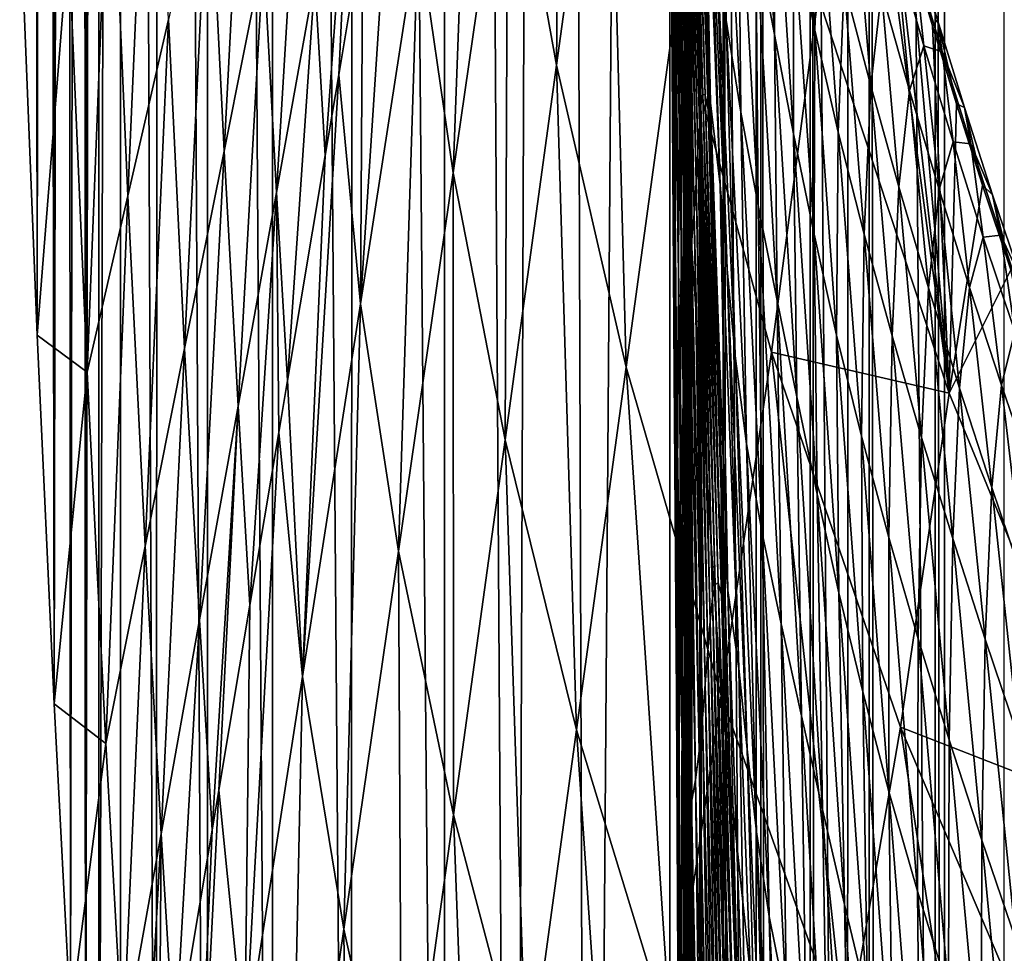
# Model space of a CAD drawing. Header units: metres. Extents: x -23 to 23, y -199 to 23.
# Tile 45 of 112: x -23.36 to -20.21, y -11.04 to -8.06. Entities that reach past the tile are written whole.
import ezdxf

# ---------------------------------------------------------------- set-up
doc = ezdxf.new("R2010")
doc.units = ezdxf.units.M
doc.layers.add('solid_509541_180_SW0001', color=7, linetype='CONTINUOUS')

msp = doc.modelspace()

# ---------------------------------------------------------------- linework, layer by layer
at = {"layer": 'solid_509541_180_SW0001'}
for points in [[(-20.069708, 19.730179), (-20.078621, -19.720907), (-20.394615, 19.375515)], [(-20.394615, 19.375515), (-20.403206, -19.365856), (-20.704075, 19.006542)], [(-20.394615, 19.375515), (-20.078621, -19.720907), (-20.403206, -19.365856)], [(-20.704075, 19.006542), (-20.712023, -18.996798), (-20.996466, 18.625443)], [(-20.704075, 19.006542), (-20.403206, -19.365856), (-20.712023, -18.996798)], [(-20.996466, 18.625443), (-21.00429, -18.614689), (-21.271791, 18.232214)], [(-20.996466, 18.625443), (-20.712023, -18.996798), (-21.00429, -18.614689)], [(-21.271791, 18.232214), (-21.53804, -17.812857), (-21.651287, 17.621748)], [(-21.271791, 18.232214), (-21.279938, -18.219637), (-21.53804, -17.812857)], [(-21.271791, 18.232214), (-21.00429, -18.614689), (-21.279938, -18.219637)], [(-21.651287, 17.621748), (-21.778461, -17.394625), (-21.990782, 16.985275)], [(-21.651287, 17.621748), (-21.53804, -17.812857), (-21.778461, -17.394625)], [(-21.990782, 16.985275), (-22.00001, -16.966969), (-22.289072, 16.325026)], [(-21.990782, 16.985275), (-21.778461, -17.394625), (-22.00001, -16.966969)], [(-22.289072, 16.325026), (-22.296637, -16.30862), (-22.543423, 15.647359)], [(-22.289072, 16.325026), (-22.00001, -16.966969), (-22.296637, -16.30862)], [(-22.543423, 15.647359), (-22.549278, -15.632474), (-22.752304, 14.959496)], [(-22.543423, 15.647359), (-22.296637, -16.30862), (-22.549278, -15.632474)], [(-22.752304, 14.959496), (-22.756874, -14.94126), (-22.91559, 14.25882)], [(-22.752304, 14.959496), (-22.549278, -15.632474), (-22.756874, -14.94126)], [(-22.91559, 14.25882), (-22.918619, -14.23809), (-23.032576, 13.54204)], [(-22.91559, 14.25882), (-22.756874, -14.94126), (-22.918619, -14.23809)], [(-23.032576, 13.54204), (-23.033936, -13.52564), (-23.102457, -12.805938)], [(-23.032576, 13.54204), (-23.102457, -12.805938), (-23.102457, 12.80594)], [(-23.032576, 13.54204), (-22.918619, -14.23809), (-23.033936, -13.52564)], [(-23.145586, -12.091227), (-23.102457, 12.80594), (-23.102457, -12.805938)], [(-23.129168, 12.365482), (-23.102457, 12.80594), (-23.145586, -12.091227)], [(-23.129168, 12.365482), (-23.145586, -12.091227), (-23.15481, 11.925622)], [(-23.15481, 11.925622), (-23.193306, -11.245243), (-23.207848, 10.964628)], [(-23.15481, 11.925622), (-23.145586, -12.091227), (-23.193306, -11.245243)], [(-23.207848, 10.964628), (-23.193306, -11.245243), (-23.245043, -10.245873)], [(-23.207848, 10.964628), (-23.245043, -10.245873), (-23.240559, 10.331654)], [(-23.240559, 10.331654), (-23.245043, -10.245873), (-23.277456, 9.570767)], [(-23.277456, 9.570767), (-23.29974, -9.067382), (-23.318369, 8.651896)], [(-23.277456, 9.570767), (-23.245043, -10.245873), (-23.29974, -9.067382)], [(-23.318369, 8.651896), (-23.29974, -9.067382), (-23.355652, -7.681118)], [(-21.182512, -189, 242.230423), (-21.182512, 0.000142, 242.230423), (-21.209377, -0.00011, 242.00946)], [(-21.107437, -189, 242.439972), (-21.107437, 0.000167, 242.439957), (-21.182512, 0.000142, 242.230423)], [(-21.110292, -189, 242.434082), (-21.107437, -189, 242.439972), (-21.182512, 0.000142, 242.230423)], [(-21.182512, -189, 242.230423), (-21.110292, -189, 242.434082), (-21.182512, 0.000142, 242.230423)], [(-20.987869, -189, 242.627716), (-20.987869, 0.000123, 242.627701), (-21.107437, 0.000167, 242.439957)], [(-21.107437, -189, 242.439972), (-20.987869, -189, 242.627716), (-21.107437, 0.000167, 242.439957)], [(-20.829735, -189, 242.784348), (-20.829735, 0.00002, 242.784348), (-20.987869, 0.000123, 242.627701)], [(-20.987869, -189, 242.627716), (-20.829735, -189, 242.784348), (-20.987869, 0.000123, 242.627701)], [(-20.640867, -189, 242.902145), (-20.640867, -0.000121, 242.902145), (-20.829735, 0.00002, 242.784348)], [(-20.829735, -189, 242.784348), (-20.640867, -189, 242.902145), (-20.829735, 0.00002, 242.784348)], [(-21.278761, -7.263092, 234.678467), (-21.271086, -8.206272, 235.489365), (-21.209377, -0.00011, 242.00946)], [(-21.271086, -8.206272, 235.489365), (-21.263918, -9.194027, 236.246689), (-21.209377, -0.00011, 242.00946)], [(-21.263918, -9.194027, 236.246689), (-21.257277, -10.223907, 236.948349), (-21.209377, -0.00011, 242.00946)], [(-21.257277, -10.223907, 236.948349), (-21.251181, -11.293617, 237.592575), (-21.209377, -0.00011, 242.00946)], [(-21.251181, -11.293617, 237.592575), (-21.245642, -12.400887, 238.177643), (-21.209377, -0.00011, 242.00946)], [(-21.245642, -12.400887, 238.177643), (-21.240683, -13.542816, 238.701614), (-21.209377, -0.00011, 242.00946)], [(-21.240683, -13.542816, 238.701614), (-21.239855, -13.751604, 238.78923), (-21.209377, -0.00011, 242.00946)], [(-21.239855, -13.751604, 238.78923), (-21.236322, -14.7157, 239.162445), (-21.209377, -0.00011, 242.00946)], [(-21.236322, -14.7157, 239.162445), (-21.232578, -15.9149, 239.557968), (-21.209377, -0.00011, 242.00946)], [(-21.232578, -15.9149, 239.557968), (-21.229475, -17.133894, 239.885849), (-21.209377, -0.00011, 242.00946)], [(-21.229475, -17.133894, 239.885849), (-21.227026, -18.365841, 240.144531), (-21.209377, -0.00011, 242.00946)], [(-21.227026, -18.365841, 240.144531), (-21.225239, -19.606176, 240.33342), (-21.209377, -0.00011, 242.00946)], [(-21.225239, -19.606176, 240.33342), (-21.224113, -20.851295, 240.452332), (-21.209377, -0.00011, 242.00946)], [(-21.224113, -20.851295, 240.452332), (-21.22365, -22.098618, 240.501404), (-21.209377, -0.00011, 242.00946)], [(-21.22365, -22.098618, 240.501404), (-21.222198, -34.757195, 240.654739), (-21.209377, -0.00011, 242.00946)], [(-21.222198, -34.757195, 240.654739), (-21.222109, -35.61446, 240.664169), (-21.209377, -0.00011, 242.00946)], [(-21.222109, -35.61446, 240.664169), (-21.221001, -47.406013, 240.781204), (-21.209377, -0.00011, 242.00946)], [(-21.221001, -47.406013, 240.781204), (-21.220943, -48.258762, 240.787292), (-21.209377, -0.00011, 242.00946)], [(-21.220943, -48.258762, 240.787292), (-21.220533, -59.999996, 240.830566), (-21.209377, -0.00011, 242.00946)], [(-21.220533, -59.999996, 240.830566), (-21.209377, -94.500061, 242.00946), (-21.209377, -0.00011, 242.00946)], [(-21.184349, -189, 242.222519), (-21.209377, -0.00011, 242.00946), (-21.209377, -94.500061, 242.00946)], [(-21.184349, -189, 242.222519), (-21.182512, -189, 242.230423), (-21.209377, -0.00011, 242.00946)], [(-20.430849, -189, 242.975174), (-20.430624, -0.000278, 242.975235), (-20.640867, -0.000121, 242.902145)], [(-20.640867, -189, 242.902145), (-20.430849, -189, 242.975174), (-20.640867, -0.000121, 242.902145)], [(-20.430849, -189, 242.975174), (-20.209421, -189, 243), (-20.430624, -0.000278, 242.975235)], [(-20.430624, -0.000278, 242.975235), (-20.209421, -189, 243), (-20.209421, -0.000428, 243)], [(-21.621714, -6.130985, 168.448547), (-21.79627, -7.339783, 144.381027), (-21.640278, -8.20471, 144.381027)], [(-21.475639, -7.007053, 168.448547), (-21.621714, -6.130985, 168.448547), (-21.640278, -8.20471, 144.381027)], [(-21.897657, -6.585691, 144.381027), (-22.082378, -7.776556, 120.313515), (-21.970829, -8.54858, 120.313515)], [(-21.79627, -7.339783, 144.381027), (-21.897657, -6.585691, 144.381027), (-21.970829, -8.54858, 120.313515)], [(-21.209541, -6.658414, 231.032654), (-21.162851, -8.065873, 232.464676), (-21.163765, -7.79699, 232.835266)], [(-21.209541, -6.658414, 231.032654), (-21.198202, -6.929583, 230.644684), (-21.162851, -8.065873, 232.464676)], [(-22.932825, -6.840198, 45.407196), (-23.066059, -7.322151, 30.266424), (-23.010006, -8.622273, 30.266424)], [(-22.880482, -8.05864, 45.407196), (-22.932825, -6.840198, 45.407196), (-23.010006, -8.622273, 30.266424)], [(-21.20985, -6.867902, 232.6306), (-21.172764, -8.297488, 233.914185), (-21.213823, -6.892803, 232.821808)], [(-21.165373, -8.299914, 233.728378), (-21.172764, -8.297488, 233.914185), (-21.20985, -6.867902, 232.6306)], [(-21.204374, -6.879457, 232.445297), (-21.165373, -8.299914, 233.728378), (-21.20985, -6.867902, 232.6306)], [(-21.156012, -8.346334, 233.551788), (-21.165373, -8.299914, 233.728378), (-21.204374, -6.879457, 232.445297)], [(-21.196859, -6.933746, 232.268814), (-21.156012, -8.346334, 233.551788), (-21.204374, -6.879457, 232.445297)], [(-21.153664, -6.875983, 227.506134), (-21.097937, -8.060248, 229.079803), (-21.130901, -7.769248, 229.472)], [(-21.153664, -6.875983, 227.506134), (-21.11112, -7.177866, 227.110733), (-21.097937, -8.060248, 229.079803)], [(-21.213823, -6.892803, 232.821808), (-21.17872, -8.332603, 234.106201), (-21.216932, -6.946398, 233.015564)], [(-21.172764, -8.297488, 233.914185), (-21.17872, -8.332603, 234.106201), (-21.213823, -6.892803, 232.821808)], [(-22.621433, -6.931375, 75.688744), (-22.750957, -7.495008, 60.547974), (-22.702559, -8.479053, 60.547974)], [(-22.576599, -7.847798, 75.688744), (-22.621433, -6.931375, 75.688744), (-22.702559, -8.479053, 60.547974)], [(-21.216932, -6.946398, 233.015564), (-21.183872, -8.397284, 234.300995), (-21.219841, -7.020066, 233.208511)], [(-21.17872, -8.332603, 234.106201), (-21.183872, -8.397284, 234.300995), (-21.216932, -6.946398, 233.015564)], [(-21.198202, -6.929583, 230.644684), (-21.148136, -8.32542, 232.078796), (-21.162851, -8.065873, 232.464676)], [(-21.198202, -6.929583, 230.644684), (-21.171627, -7.202089, 230.25293), (-21.148136, -8.32542, 232.078796)], [(-21.161743, -7.863954, 232.895386), (-21.156012, -8.346334, 233.551788), (-21.196859, -6.933746, 232.268814)], [(-21.475639, -7.007053, 168.448547), (-21.640278, -8.20471, 144.381027), (-21.417555, -9.169478, 144.381027)], [(-21.258743, -8.010024, 168.448547), (-21.475639, -7.007053, 168.448547), (-21.417555, -9.169478, 144.381027)], [(-21.219841, -7.020066, 233.208511), (-21.188877, -8.482668, 234.495132), (-21.223169, -7.10494, 233.397766)], [(-21.183872, -8.397284, 234.300995), (-21.188877, -8.482668, 234.495132), (-21.219841, -7.020066, 233.208511)], [(-22.144499, -7.092763, 120.313515), (-22.258703, -7.773861, 105.970299), (-22.267101, -8.967422, 96.246002)], [(-22.082378, -7.776556, 120.313515), (-22.144499, -7.092763, 120.313515), (-22.267101, -8.967422, 96.246002)], [(-21.223169, -7.10494, 233.397766), (-21.194349, -8.579638, 234.685577), (-21.227428, -7.192525, 233.581284)], [(-21.188877, -8.482668, 234.495132), (-21.194349, -8.579638, 234.685577), (-21.223169, -7.10494, 233.397766)], [(-21.003475, -7.123202, 224.229431), (-20.944145, -8.106756, 225.922043), (-21.002924, -7.792892, 226.317917)], [(-21.003475, -7.123202, 224.229431), (-20.945572, -7.444082, 223.83342), (-20.944145, -8.106756, 225.922043)], [(-21.227428, -7.192525, 233.581284), (-21.200794, -8.679456, 234.870193), (-21.23295, -7.275192, 233.758179)], [(-21.194349, -8.579638, 234.685577), (-21.200794, -8.679456, 234.870193), (-21.227428, -7.192525, 233.581284)], [(-21.171627, -7.202089, 230.25293), (-21.117678, -8.586915, 231.689346), (-21.148136, -8.32542, 232.078796)], [(-21.171627, -7.202089, 230.25293), (-21.152157, -7.482475, 229.862503), (-21.117678, -8.586915, 231.689346)], [(-21.11112, -7.177866, 227.110733), (-21.051779, -8.354879, 228.685837), (-21.097937, -8.060248, 229.079803)], [(-21.11112, -7.177866, 227.110733), (-21.059378, -7.4833, 226.71431), (-21.051779, -8.354879, 228.685837)], [(-22.450642, -7.216543, 90.829521), (-22.576599, -7.847798, 75.688744), (-22.535118, -8.611017, 75.688744)], [(-22.412249, -7.927671, 90.829521), (-22.450642, -7.216543, 90.829521), (-22.535118, -8.611017, 75.688744)], [(-22.289379, -7.244326, 105.970299), (-22.412249, -7.927671, 90.829521), (-22.379255, -8.492832, 90.829521)], [(-22.289379, -7.244326, 105.970299), (-22.379255, -8.492832, 90.829521), (-22.336128, -8.235627, 96.246002)], [(-22.289379, -7.244326, 105.970299), (-22.336128, -8.235627, 96.246002), (-22.258703, -7.773861, 105.970299)], [(-21.277355, -7.354043, 234.671173), (-21.271086, -8.206272, 235.489365), (-21.278761, -7.263092, 234.678467)], [(-21.23295, -7.275192, 233.758179), (-21.208542, -8.774269, 235.048065), (-21.239834, -7.345784, 233.928299)], [(-21.200794, -8.679456, 234.870193), (-21.208542, -8.774269, 235.048065), (-21.23295, -7.275192, 233.758179)], [(-20.870752, -7.295055, 221.24913), (-20.815224, -8.092649, 223.040741), (-20.883436, -7.767552, 223.437378)], [(-20.870752, -7.295055, 221.24913), (-20.799099, -7.620317, 220.851669), (-20.815224, -8.092649, 223.040741)], [(-23.066059, -7.322151, 30.266424), (-23.199295, -7.804104, 15.125648), (-23.13953, -9.185905, 15.125648)], [(-23.010006, -8.622273, 30.266424), (-23.066059, -7.322151, 30.266424), (-23.13953, -9.185905, 15.125648)], [(-21.79627, -7.339783, 144.381027), (-21.970829, -8.54858, 120.313515), (-21.804914, -9.402368, 120.313515)], [(-21.640278, -8.20471, 144.381027), (-21.79627, -7.339783, 144.381027), (-21.804914, -9.402368, 120.313515)], [(-21.269293, -8.289472, 235.454041), (-21.271086, -8.206272, 235.489365), (-21.277355, -7.354043, 234.671173)], [(-21.270222, -7.664643, 234.798935), (-21.269293, -8.289472, 235.454041), (-21.277355, -7.354043, 234.671173)], [(-21.239834, -7.345784, 233.928299), (-21.217678, -8.85673, 235.218979), (-21.247919, -7.396312, 234.090775)], [(-21.208542, -8.774269, 235.048065), (-21.217678, -8.85673, 235.218979), (-21.239834, -7.345784, 233.928299)], [(-21.265575, -7.393539, 234.377365), (-21.249945, -8.936963, 235.670471), (-21.270222, -7.664643, 234.798935)], [(-21.239052, -8.949773, 235.534607), (-21.249945, -8.936963, 235.670471), (-21.265575, -7.393539, 234.377365)], [(-21.256748, -7.416535, 234.242569), (-21.239052, -8.949773, 235.534607), (-21.265575, -7.393539, 234.377365)], [(-20.634052, -7.387869, 209.723389), (-20.8043, -7.983561, 192.516052), (-20.386017, -9.252584, 192.516052)], [(-20.574095, -7.608866, 209.391922), (-20.634052, -7.387869, 209.723389), (-20.386017, -9.252584, 192.516052)], [(-21.247919, -7.396312, 234.090775), (-21.228018, -8.918688, 235.382111), (-21.256748, -7.416535, 234.242569)], [(-21.228018, -8.918688, 235.382111), (-21.239052, -8.949773, 235.534607), (-21.256748, -7.416535, 234.242569)], [(-21.217678, -8.85673, 235.218979), (-21.228018, -8.918688, 235.382111), (-21.247919, -7.396312, 234.090775)], [(-20.945572, -7.444082, 223.83342), (-20.882803, -8.424393, 225.526581), (-20.944145, -8.106756, 225.922043)], [(-20.945572, -7.444082, 223.83342), (-20.883436, -7.767552, 223.437378), (-20.882803, -8.424393, 225.526581)], [(-21.152157, -7.482475, 229.862503), (-21.0947, -8.856738, 231.301208), (-21.117678, -8.586915, 231.689346)], [(-21.152157, -7.482475, 229.862503), (-21.130901, -7.769248, 229.472), (-21.0947, -8.856738, 231.301208)], [(-21.059378, -7.4833, 226.71431), (-20.996063, -8.653497, 228.290924), (-21.051779, -8.354879, 228.685837)], [(-21.059378, -7.4833, 226.71431), (-21.002924, -7.792892, 226.317917), (-20.996063, -8.653497, 228.290924)], [(-22.750957, -7.495008, 60.547974), (-22.880482, -8.05864, 45.407196), (-22.828516, -9.110307, 45.407196)], [(-22.702559, -8.479053, 60.547974), (-22.750957, -7.495008, 60.547974), (-22.828516, -9.110307, 45.407196)], [(-20.509045, -7.839162, 209.045517), (-20.574095, -7.608866, 209.391922), (-20.386017, -9.252584, 192.516052)], [(-20.799099, -7.620317, 220.851669), (-20.739868, -8.418518, 222.643127), (-20.815224, -8.092649, 223.040741)], [(-20.799099, -7.620317, 220.851669), (-20.720675, -7.945482, 220.453125), (-20.739868, -8.418518, 222.643127)], [(-21.270222, -7.664643, 234.798935), (-21.256371, -9.287391, 236.09079), (-21.269293, -8.289472, 235.454041)], [(-21.249945, -8.936963, 235.670471), (-21.256371, -9.287391, 236.09079), (-21.270222, -7.664643, 234.798935)], [(-20.687527, -7.647793, 218.180191), (-20.636059, -8.270084, 220.053589), (-20.720675, -7.945482, 220.453125)], [(-20.687527, -7.647793, 218.180191), (-20.602077, -7.96714, 217.780487), (-20.636059, -8.270084, 220.053589)], [(-23.199295, -7.804104, 15.125648), (-23.355652, -7.681118), (-23.29974, -9.067382)], [(-21.130901, -7.769248, 229.472), (-21.069975, -9.133392, 230.913071), (-21.0947, -8.856738, 231.301208)], [(-21.130901, -7.769248, 229.472), (-21.097937, -8.060248, 229.079803), (-21.069975, -9.133392, 230.913071)], [(-20.883436, -7.767552, 223.437378), (-20.817152, -8.744923, 225.131073), (-20.882803, -8.424393, 225.526581)], [(-20.883436, -7.767552, 223.437378), (-20.815224, -8.092649, 223.040741), (-20.817152, -8.744923, 225.131073)], [(-22.258703, -7.773861, 105.970299), (-22.336128, -8.235627, 96.246002), (-22.267101, -8.967422, 96.246002)], [(-22.082378, -7.776556, 120.313515), (-22.267101, -8.967422, 96.246002), (-22.145386, -9.757378, 96.246002)], [(-21.970829, -8.54858, 120.313515), (-22.082378, -7.776556, 120.313515), (-22.145386, -9.757378, 96.246002)], [(-21.162851, -8.065873, 232.464676), (-21.161743, -7.863954, 232.895386), (-21.163765, -7.79699, 232.835266)], [(-21.002924, -7.792892, 226.317917), (-20.935549, -8.956626, 227.896027), (-20.996063, -8.653497, 228.290924)], [(-21.002924, -7.792892, 226.317917), (-20.944145, -8.106756, 225.922043), (-20.935549, -8.956626, 227.896027)], [(-20.50659, -7.778269, 211.013748), (-20.509045, -7.839162, 209.045517), (-20.438597, -8.078644, 208.684326)], [(-20.423466, -8.059816, 210.61557), (-20.50659, -7.778269, 211.013748), (-20.438597, -8.078644, 208.684326)], [(-20.495985, -7.866322, 213.047028), (-20.50659, -7.778269, 211.013748), (-20.423466, -8.059816, 210.61557)], [(-23.13953, -9.185905, 15.125648), (-23.199295, -7.804104, 15.125648), (-23.29974, -9.067382)], [(-20.555443, -7.833724, 215.440079), (-20.512152, -8.285134, 217.380157), (-20.602077, -7.96714, 217.780487)], [(-20.555443, -7.833724, 215.440079), (-20.466236, -8.142438, 215.040298), (-20.512152, -8.285134, 217.380157)], [(-20.495985, -7.866322, 213.047028), (-20.466236, -8.142438, 215.040298), (-20.555443, -7.833724, 215.440079)], [(-22.576599, -7.847798, 75.688744), (-22.702559, -8.479053, 60.547974), (-22.657986, -9.294363, 60.547974)], [(-22.535118, -8.611017, 75.688744), (-22.576599, -7.847798, 75.688744), (-22.657986, -9.294363, 60.547974)], [(-21.162851, -8.065873, 232.464676), (-21.138332, -8.646916, 233.557022), (-21.161743, -7.863954, 232.895386)], [(-21.161743, -7.863954, 232.895386), (-21.138332, -8.646916, 233.557022), (-21.156012, -8.346334, 233.551788)], [(-20.438597, -8.078644, 208.684326), (-20.509045, -7.839162, 209.045517), (-20.386017, -9.252584, 192.516052)], [(-20.495985, -7.866322, 213.047028), (-20.423466, -8.059816, 210.61557), (-20.407925, -8.16231, 212.648026)], [(-20.495985, -7.866322, 213.047028), (-20.407925, -8.16231, 212.648026), (-20.466236, -8.142438, 215.040298)], [(-22.412249, -7.927671, 90.829521), (-22.535118, -8.611017, 75.688744), (-22.499809, -9.211803, 75.688744)], [(-22.412249, -7.927671, 90.829521), (-22.499809, -9.211803, 75.688744), (-22.379255, -8.492832, 90.829521)], [(-20.720675, -7.945482, 220.453125), (-20.657341, -8.744489, 222.244431), (-20.739868, -8.418518, 222.643127)], [(-20.720675, -7.945482, 220.453125), (-20.636059, -8.270084, 220.053589), (-20.657341, -8.744489, 222.244431)], [(-20.8043, -7.983561, 192.516052), (-21.258743, -8.010024, 168.448547), (-20.953098, -9.122136, 168.448547)], [(-20.386017, -9.252584, 192.516052), (-20.8043, -7.983561, 192.516052), (-20.953098, -9.122136, 168.448547)], [(-20.602077, -7.96714, 217.780487), (-20.54607, -8.593714, 219.653198), (-20.636059, -8.270084, 220.053589)], [(-20.602077, -7.96714, 217.780487), (-20.512152, -8.285134, 217.380157), (-20.54607, -8.593714, 219.653198)], [(-21.258743, -8.010024, 168.448547), (-21.417555, -9.169478, 144.381027), (-21.114056, -10.2193, 144.381027)], [(-20.953098, -9.122136, 168.448547), (-21.258743, -8.010024, 168.448547), (-21.114056, -10.2193, 144.381027)], [(-22.880482, -8.05864, 45.407196), (-23.010006, -8.622273, 30.266424), (-22.954473, -9.741562, 30.266424)], [(-22.828516, -9.110307, 45.407196), (-22.880482, -8.05864, 45.407196), (-22.954473, -9.741562, 30.266424)], [(-21.162851, -8.065873, 232.464676), (-21.116751, -9.380961, 234.115082), (-21.138332, -8.646916, 233.557022)], [(-21.162851, -8.065873, 232.464676), (-21.11194, -9.636297, 233.747314), (-21.116751, -9.380961, 234.115082)], [(-21.162851, -8.065873, 232.464676), (-21.148136, -8.32542, 232.078796), (-21.11194, -9.636297, 233.747314)], [(-21.097937, -8.060248, 229.079803), (-21.033194, -9.414708, 230.523346), (-21.069975, -9.133392, 230.913071)], [(-21.097937, -8.060248, 229.079803), (-21.051779, -8.354879, 228.685837), (-21.033194, -9.414708, 230.523346)], [(-20.423466, -8.059816, 210.61557), (-20.438597, -8.078644, 208.684326), (-20.362068, -8.328329, 208.306702)], [(-20.362068, -8.328329, 208.306702), (-20.438597, -8.078644, 208.684326), (-20.386017, -9.252584, 192.516052)], [(-20.336906, -8.339945, 210.217346), (-20.423466, -8.059816, 210.61557), (-20.362068, -8.328329, 208.306702)], [(-20.407925, -8.16231, 212.648026), (-20.423466, -8.059816, 210.61557), (-20.336906, -8.339945, 210.217346)], [(-20.944145, -8.106756, 225.922043), (-20.872768, -9.264321, 227.501633), (-20.935549, -8.956626, 227.896027)], [(-20.944145, -8.106756, 225.922043), (-20.882803, -8.424393, 225.526581), (-20.872768, -9.264321, 227.501633)], [(-20.815224, -8.092649, 223.040741), (-20.745197, -9.067343, 224.734955), (-20.817152, -8.744923, 225.131073)], [(-20.815224, -8.092649, 223.040741), (-20.739868, -8.418518, 222.643127), (-20.745197, -9.067343, 224.734955)], [(-20.466236, -8.142438, 215.040298), (-20.418131, -8.601391, 216.979294), (-20.512152, -8.285134, 217.380157)], [(-20.466236, -8.142438, 215.040298), (-20.373243, -8.449237, 214.640152), (-20.418131, -8.601391, 216.979294)], [(-20.407925, -8.16231, 212.648026), (-20.373243, -8.449237, 214.640152), (-20.466236, -8.142438, 215.040298)], [(-20.407925, -8.16231, 212.648026), (-20.336906, -8.339945, 210.217346), (-20.316261, -8.456412, 212.24881)], [(-20.407925, -8.16231, 212.648026), (-20.316261, -8.456412, 212.24881), (-20.373243, -8.449237, 214.640152)], [(-21.640278, -8.20471, 144.381027), (-21.804914, -9.402368, 120.313515), (-21.576368, -10.328933, 120.313515)], [(-21.417555, -9.169478, 144.381027), (-21.640278, -8.20471, 144.381027), (-21.576368, -10.328933, 120.313515)], [(-21.269293, -8.289472, 235.454041), (-21.263918, -9.194027, 236.246689), (-21.271086, -8.206272, 235.489365)], [(-22.336128, -8.235627, 96.246002), (-22.379255, -8.492832, 90.829521), (-22.451822, -10.158286, 72.17849)], [(-22.267101, -8.967422, 96.246002), (-22.336128, -8.235627, 96.246002), (-22.451822, -10.158286, 72.17849)], [(-20.636059, -8.270084, 220.053589), (-20.568293, -9.070017, 221.844681), (-20.657341, -8.744489, 222.244431)], [(-20.636059, -8.270084, 220.053589), (-20.54607, -8.593714, 219.653198), (-20.568293, -9.070017, 221.844681)], [(-21.261515, -9.265221, 236.180573), (-21.263918, -9.194027, 236.246689), (-21.269293, -8.289472, 235.454041)], [(-21.256371, -9.287391, 236.09079), (-21.261515, -9.265221, 236.180573), (-21.269293, -8.289472, 235.454041)], [(-21.172764, -8.297488, 233.914185), (-21.133831, -9.864113, 235.057465), (-21.17872, -8.332603, 234.106201)], [(-21.124214, -9.858622, 234.87207), (-21.133831, -9.864113, 235.057465), (-21.172764, -8.297488, 233.914185)], [(-21.165373, -8.299914, 233.728378), (-21.124214, -9.858622, 234.87207), (-21.172764, -8.297488, 233.914185)], [(-21.112736, -9.897813, 234.696167), (-21.124214, -9.858622, 234.87207), (-21.165373, -8.299914, 233.728378)], [(-21.156012, -8.346334, 233.551788), (-21.112736, -9.897813, 234.696167), (-21.165373, -8.299914, 233.728378)], [(-20.512152, -8.285134, 217.380157), (-20.451416, -8.915945, 219.25209), (-20.54607, -8.593714, 219.653198)], [(-20.512152, -8.285134, 217.380157), (-20.418131, -8.601391, 216.979294), (-20.451416, -8.915945, 219.25209)], [(-21.17872, -8.332603, 234.106201), (-21.142105, -9.907745, 235.249329), (-21.183872, -8.397284, 234.300995)], [(-21.133831, -9.864113, 235.057465), (-21.142105, -9.907745, 235.249329), (-21.17872, -8.332603, 234.106201)], [(-21.148136, -8.32542, 232.078796), (-21.093002, -9.883126, 233.36499), (-21.11194, -9.636297, 233.747314)], [(-21.148136, -8.32542, 232.078796), (-21.117678, -8.586915, 231.689346), (-21.093002, -9.883126, 233.36499)], [(-20.279081, -8.588026, 207.912704), (-20.362068, -8.328329, 208.306702), (-20.386017, -9.252584, 192.516052)], [(-20.336906, -8.339945, 210.217346), (-20.362068, -8.328329, 208.306702), (-20.279081, -8.588026, 207.912704)], [(-21.113953, -9.477006, 234.184052), (-21.112736, -9.897813, 234.696167), (-21.156012, -8.346334, 233.551788)], [(-21.116751, -9.380961, 234.115082), (-21.113953, -9.477006, 234.184052), (-21.156012, -8.346334, 233.551788)], [(-21.138332, -8.646916, 233.557022), (-21.116751, -9.380961, 234.115082), (-21.156012, -8.346334, 233.551788)], [(-21.051779, -8.354879, 228.685837), (-20.982817, -9.700043, 230.131943), (-21.033194, -9.414708, 230.523346)], [(-21.051779, -8.354879, 228.685837), (-20.996063, -8.653497, 228.290924), (-20.982817, -9.700043, 230.131943)], [(-20.246901, -8.618473, 209.819061), (-20.336906, -8.339945, 210.217346), (-20.279081, -8.588026, 207.912704)], [(-20.316261, -8.456412, 212.24881), (-20.336906, -8.339945, 210.217346), (-20.246901, -8.618473, 209.819061)], [(-21.183872, -8.397284, 234.300995), (-21.149647, -9.98143, 235.444153), (-21.188877, -8.482668, 234.495132)], [(-21.142105, -9.907745, 235.249329), (-21.149647, -9.98143, 235.444153), (-21.183872, -8.397284, 234.300995)], [(-20.882803, -8.424393, 225.526581), (-20.807474, -9.576044, 227.10762), (-20.872768, -9.264321, 227.501633)], [(-20.882803, -8.424393, 225.526581), (-20.817152, -8.744923, 225.131073), (-20.807474, -9.576044, 227.10762)], [(-20.739868, -8.418518, 222.643127), (-20.665791, -9.390753, 224.337845), (-20.745197, -9.067343, 224.734955)], [(-20.739868, -8.418518, 222.643127), (-20.657341, -8.744489, 222.244431), (-20.665791, -9.390753, 224.337845)], [(-20.373243, -8.449237, 214.640152), (-20.320213, -8.915482, 216.577957), (-20.418131, -8.601391, 216.979294)], [(-20.373243, -8.449237, 214.640152), (-20.276518, -8.75375, 214.239655), (-20.320213, -8.915482, 216.577957)], [(-20.316261, -8.456412, 212.24881), (-20.276518, -8.75375, 214.239655), (-20.373243, -8.449237, 214.640152)], [(-20.316261, -8.456412, 212.24881), (-20.246901, -8.618473, 209.819061), (-20.220984, -8.748334, 211.84938)], [(-20.316261, -8.456412, 212.24881), (-20.220984, -8.748334, 211.84938), (-20.276518, -8.75375, 214.239655)], [(-22.702559, -8.479053, 60.547974), (-22.828516, -9.110307, 45.407196), (-22.780855, -9.977708, 45.407196)], [(-22.657986, -9.294363, 60.547974), (-22.702559, -8.479053, 60.547974), (-22.780855, -9.977708, 45.407196)], [(-22.379255, -8.492832, 90.829521), (-22.499809, -9.211803, 75.688744), (-22.451822, -10.158286, 72.17849)], [(-21.188877, -8.482668, 234.495132), (-21.157099, -10.076176, 235.638443), (-21.194349, -8.579638, 234.685577)], [(-21.149647, -9.98143, 235.444153), (-21.157099, -10.076176, 235.638443), (-21.188877, -8.482668, 234.495132)], [(-21.970829, -8.54858, 120.313515), (-22.145386, -9.757378, 96.246002), (-21.969553, -10.600025, 96.246002)], [(-21.804914, -9.402368, 120.313515), (-21.970829, -8.54858, 120.313515), (-21.969553, -10.600025, 96.246002)], [(-21.194349, -8.579638, 234.685577), (-21.16506, -10.18273, 235.829102), (-21.200794, -8.679456, 234.870193)], [(-21.157099, -10.076176, 235.638443), (-21.16506, -10.18273, 235.829102), (-21.194349, -8.579638, 234.685577)], [(-21.117678, -8.586915, 231.689346), (-21.057993, -10.132367, 232.979263), (-21.093002, -9.883126, 233.36499)], [(-21.117678, -8.586915, 231.689346), (-21.0947, -8.856738, 231.301208), (-21.057993, -10.132367, 232.979263)], [(-20.188795, -8.858785, 207.500443), (-20.279081, -8.588026, 207.912704), (-20.386017, -9.252584, 192.516052)], [(-20.246901, -8.618473, 209.819061), (-20.279081, -8.588026, 207.912704), (-20.188795, -8.858785, 207.500443)], [(-22.535118, -8.611017, 75.688744), (-22.657986, -9.294363, 60.547974), (-22.620363, -9.930775, 60.547974)], [(-22.535118, -8.611017, 75.688744), (-22.620363, -9.930775, 60.547974), (-22.52776, -9.37849, 72.17849)], [(-22.535118, -8.611017, 75.688744), (-22.52776, -9.37849, 72.17849), (-22.499809, -9.211803, 75.688744)], [(-20.54607, -8.593714, 219.653198), (-20.473642, -9.394614, 221.444016), (-20.568293, -9.070017, 221.844681)], [(-20.54607, -8.593714, 219.653198), (-20.451416, -8.915945, 219.25209), (-20.473642, -9.394614, 221.444016)], [(-20.418131, -8.601391, 216.979294), (-20.352549, -9.236312, 218.850357), (-20.451416, -8.915945, 219.25209)], [(-20.418131, -8.601391, 216.979294), (-20.320213, -8.915482, 216.577957), (-20.352549, -9.236312, 218.850357)], [(-20.153425, -8.895197, 209.42067), (-20.246901, -8.618473, 209.819061), (-20.188795, -8.858785, 207.500443)], [(-20.220984, -8.748334, 211.84938), (-20.246901, -8.618473, 209.819061), (-20.153425, -8.895197, 209.42067)], [(-23.010006, -8.622273, 30.266424), (-23.13953, -9.185905, 15.125648), (-23.080433, -10.372816, 15.125648)], [(-22.954473, -9.741562, 30.266424), (-23.010006, -8.622273, 30.266424), (-23.080433, -10.372816, 15.125648)], [(-21.200794, -8.679456, 234.870193), (-21.174019, -10.292218, 236.013947), (-21.208542, -8.774269, 235.048065)], [(-21.16506, -10.18273, 235.829102), (-21.174019, -10.292218, 236.013947), (-21.200794, -8.679456, 234.870193)], [(-20.996063, -8.653497, 228.290924), (-20.922634, -9.989681, 229.739655), (-20.982817, -9.700043, 230.131943)], [(-20.996063, -8.653497, 228.290924), (-20.935549, -8.956626, 227.896027), (-20.922634, -9.989681, 229.739655)], [(-20.817152, -8.744923, 225.131073), (-20.737823, -9.890887, 226.713516), (-20.807474, -9.576044, 227.10762)], [(-20.817152, -8.744923, 225.131073), (-20.745197, -9.067343, 224.734955), (-20.737823, -9.890887, 226.713516)], [(-20.657341, -8.744489, 222.244431), (-20.578901, -9.714425, 223.939621), (-20.665791, -9.390753, 224.337845)], [(-20.657341, -8.744489, 222.244431), (-20.568293, -9.070017, 221.844681), (-20.578901, -9.714425, 223.939621)], [(-21.208542, -8.774269, 235.048065), (-21.184292, -10.396667, 236.191956), (-21.217678, -8.85673, 235.218979)], [(-21.174019, -10.292218, 236.013947), (-21.184292, -10.396667, 236.191956), (-21.208542, -8.774269, 235.048065)], [(-20.276518, -8.75375, 214.239655), (-20.218462, -9.226944, 216.176163), (-20.320213, -8.915482, 216.577957)], [(-20.220984, -8.748334, 211.84938), (-20.176048, -9.055577, 213.838791), (-20.276518, -8.75375, 214.239655)], [(-20.276518, -8.75375, 214.239655), (-20.176048, -9.055577, 213.838791), (-20.218462, -9.226944, 216.176163)], [(-20.220984, -8.748334, 211.84938), (-20.153425, -8.895197, 209.42067), (-20.122068, -9.037756, 211.449677)], [(-20.220984, -8.748334, 211.84938), (-20.122068, -9.037756, 211.449677), (-20.176048, -9.055577, 213.838791)], [(-21.217678, -8.85673, 235.218979), (-21.195955, -10.488619, 236.3629), (-21.228018, -8.918688, 235.382111)], [(-21.184292, -10.396667, 236.191956), (-21.195955, -10.488619, 236.3629), (-21.217678, -8.85673, 235.218979)], [(-21.0947, -8.856738, 231.301208), (-21.030684, -10.390216, 232.594833), (-21.057993, -10.132367, 232.979263)], [(-21.0947, -8.856738, 231.301208), (-21.069975, -9.133392, 230.913071), (-21.030684, -10.390216, 232.594833)], [(-20.188795, -8.858785, 207.500443), (-20.386017, -9.252584, 192.516052), (-19.833673, -10.596108, 192.516052)], [(-21.228018, -8.918688, 235.382111), (-21.208797, -10.559854, 236.526016), (-21.239052, -8.949773, 235.534607)], [(-21.195955, -10.488619, 236.3629), (-21.208797, -10.559854, 236.526016), (-21.228018, -8.918688, 235.382111)], [(-20.451416, -8.915945, 219.25209), (-20.374187, -9.717782, 221.042572), (-20.473642, -9.394614, 221.444016)], [(-20.451416, -8.915945, 219.25209), (-20.352549, -9.236312, 218.850357), (-20.374187, -9.717782, 221.042572)], [(-20.320213, -8.915482, 216.577957), (-20.249702, -9.554305, 218.448059), (-20.352549, -9.236312, 218.850357)], [(-20.320213, -8.915482, 216.577957), (-20.218462, -9.226944, 216.176163), (-20.249702, -9.554305, 218.448059)], [(-21.249945, -8.936963, 235.670471), (-21.235411, -10.595989, 236.814926), (-21.256371, -9.287391, 236.09079)], [(-21.222254, -10.599979, 236.678589), (-21.235411, -10.595989, 236.814926), (-21.249945, -8.936963, 235.670471)], [(-21.239052, -8.949773, 235.534607), (-21.222254, -10.599979, 236.678589), (-21.249945, -8.936963, 235.670471)], [(-21.208797, -10.559854, 236.526016), (-21.222254, -10.599979, 236.678589), (-21.239052, -8.949773, 235.534607)], [(-20.935549, -8.956626, 227.896027), (-20.857595, -10.284081, 229.347382), (-20.922634, -9.989681, 229.739655)], [(-20.935549, -8.956626, 227.896027), (-20.872768, -9.264321, 227.501633), (-20.857595, -10.284081, 229.347382)], [(-22.267101, -8.967422, 96.246002), (-22.451822, -10.158286, 72.17849), (-22.319944, -10.966176, 72.17849)], [(-22.145386, -9.757378, 96.246002), (-22.267101, -8.967422, 96.246002), (-22.319944, -10.966176, 72.17849)], [(-20.176048, -9.055577, 213.838791), (-20.112869, -9.535294, 215.773895), (-20.218462, -9.226944, 216.176163)], [(-23.13953, -9.185905, 15.125648), (-23.29974, -9.067382), (-23.245043, -10.245873)], [(-20.745197, -9.067343, 224.734955), (-20.661709, -10.207821, 226.318787), (-20.737823, -9.890887, 226.713516)], [(-20.745197, -9.067343, 224.734955), (-20.665791, -9.390753, 224.337845), (-20.661709, -10.207821, 226.318787)], [(-20.568293, -9.070017, 221.844681), (-20.485243, -10.037756, 223.540329), (-20.578901, -9.714425, 223.939621)], [(-20.568293, -9.070017, 221.844681), (-20.473642, -9.394614, 221.444016), (-20.485243, -10.037756, 223.540329)], [(-22.828516, -9.110307, 45.407196), (-22.954473, -9.741562, 30.266424), (-22.903723, -10.661054, 30.266424)], [(-22.780855, -9.977708, 45.407196), (-22.828516, -9.110307, 45.407196), (-22.903723, -10.661054, 30.266424)], [(-20.953098, -9.122136, 168.448547), (-21.114056, -10.2193, 144.381027), (-20.71557, -11.335338, 144.381027)], [(-20.54093, -10.320656, 168.448547), (-20.953098, -9.122136, 168.448547), (-20.71557, -11.335338, 144.381027)], [(-20.386017, -9.252584, 192.516052), (-20.953098, -9.122136, 168.448547), (-20.54093, -10.320656, 168.448547)], [(-21.069975, -9.133392, 230.913071), (-21.001638, -10.655185, 232.210419), (-21.030684, -10.390216, 232.594833)], [(-21.069975, -9.133392, 230.913071), (-21.033194, -9.414708, 230.523346), (-21.001638, -10.655185, 232.210419)], [(-23.080433, -10.372816, 15.125648), (-23.13953, -9.185905, 15.125648), (-23.245043, -10.245873)], [(-21.417555, -9.169478, 144.381027), (-21.576368, -10.328933, 120.313515), (-21.275013, -11.316465, 120.313515)], [(-21.114056, -10.2193, 144.381027), (-21.417555, -9.169478, 144.381027), (-21.275013, -11.316465, 120.313515)], [(-22.499809, -9.211803, 75.688744), (-22.52776, -9.37849, 72.17849), (-22.451822, -10.158286, 72.17849)], [(-21.253948, -10.279083, 236.849426), (-21.257277, -10.223907, 236.948349), (-21.263918, -9.194027, 236.246689)], [(-21.253948, -10.279083, 236.849426), (-21.263918, -9.194027, 236.246689), (-21.261515, -9.265221, 236.180573)], [(-20.352549, -9.236312, 218.850357), (-20.270441, -10.038982, 220.640427), (-20.374187, -9.717782, 221.042572)], [(-20.352549, -9.236312, 218.850357), (-20.249702, -9.554305, 218.448059), (-20.270441, -10.038982, 220.640427)], [(-20.218462, -9.226944, 216.176163), (-20.142958, -9.869386, 218.045197), (-20.249702, -9.554305, 218.448059)], [(-20.218462, -9.226944, 216.176163), (-20.112869, -9.535294, 215.773895), (-20.142958, -9.869386, 218.045197)], [(-21.243885, -11.027461, 237.222855), (-21.253948, -10.279083, 236.849426), (-21.261515, -9.265221, 236.180573)], [(-21.256371, -9.287391, 236.09079), (-21.243885, -11.027461, 237.222855), (-21.261515, -9.265221, 236.180573)], [(-20.872768, -9.264321, 227.501633), (-20.790339, -10.583244, 228.955566), (-20.857595, -10.284081, 229.347382)], [(-20.872768, -9.264321, 227.501633), (-20.807474, -9.576044, 227.10762), (-20.790339, -10.583244, 228.955566)], [(-19.833673, -10.596108, 192.516052), (-20.386017, -9.252584, 192.516052), (-20.54093, -10.320656, 168.448547)], [(-22.657986, -9.294363, 60.547974), (-22.780855, -9.977708, 45.407196), (-22.740917, -10.649746, 45.407196)], [(-22.657986, -9.294363, 60.547974), (-22.740917, -10.649746, 45.407196), (-22.719389, -10.521355, 48.110981)], [(-22.657986, -9.294363, 60.547974), (-22.719389, -10.521355, 48.110981), (-22.620363, -9.930775, 60.547974)], [(-21.235411, -10.595989, 236.814926), (-21.243885, -11.027461, 237.222855), (-21.256371, -9.287391, 236.09079)], [(-22.52776, -9.37849, 72.17849), (-22.620363, -9.930775, 60.547974), (-22.636543, -11.349152, 48.110981)], [(-22.451822, -10.158286, 72.17849), (-22.52776, -9.37849, 72.17849), (-22.636543, -11.349152, 48.110981)], [(-21.804914, -9.402368, 120.313515), (-21.969553, -10.600025, 96.246002), (-21.735182, -11.488387, 96.246002)], [(-21.576368, -10.328933, 120.313515), (-21.804914, -9.402368, 120.313515), (-21.735182, -11.488387, 96.246002)], [(-21.11194, -9.636297, 233.747314), (-21.113953, -9.477006, 234.184052), (-21.116751, -9.380961, 234.115082)], [(-20.665791, -9.390753, 224.337845), (-20.577913, -10.525914, 225.923065), (-20.661709, -10.207821, 226.318787)], [(-20.665791, -9.390753, 224.337845), (-20.578901, -9.714425, 223.939621), (-20.577913, -10.525914, 225.923065)], [(-20.473642, -9.394614, 221.444016), (-20.385815, -10.360193, 223.140076), (-20.485243, -10.037756, 223.540329)], [(-20.473642, -9.394614, 221.444016), (-20.374187, -9.717782, 221.042572), (-20.385815, -10.360193, 223.140076)], [(-21.033194, -9.414708, 230.523346), (-20.960323, -10.925116, 231.824509), (-21.001638, -10.655185, 232.210419)], [(-21.033194, -9.414708, 230.523346), (-20.982817, -9.700043, 230.131943), (-20.960323, -10.925116, 231.824509)], [(-21.113953, -9.477006, 234.184052), (-21.088636, -10.353694, 234.774307), (-21.112736, -9.897813, 234.696167)], [(-21.11194, -9.636297, 233.747314), (-21.088636, -10.353694, 234.774307), (-21.113953, -9.477006, 234.184052)], [(-20.249702, -9.554305, 218.448059), (-20.162664, -10.35764, 220.23764), (-20.270441, -10.038982, 220.640427)], [(-20.249702, -9.554305, 218.448059), (-20.142958, -9.869386, 218.045197), (-20.162664, -10.35764, 220.23764)], [(-20.807474, -9.576044, 227.10762), (-20.720613, -10.886606, 228.564102), (-20.790339, -10.583244, 228.955566)], [(-20.807474, -9.576044, 227.10762), (-20.737823, -9.890887, 226.713516), (-20.720613, -10.886606, 228.564102)], [(-21.11194, -9.636297, 233.747314), (-21.067062, -11.111895, 235.232147), (-21.088636, -10.353694, 234.774307)], [(-21.11194, -9.636297, 233.747314), (-21.057434, -11.353124, 234.868942), (-21.067062, -11.111895, 235.232147)], [(-21.11194, -9.636297, 233.747314), (-21.093002, -9.883126, 233.36499), (-21.057434, -11.353124, 234.868942)], [(-20.982817, -9.700043, 230.131943), (-20.90517, -11.199332, 231.437012), (-20.960323, -10.925116, 231.824509)], [(-20.982817, -9.700043, 230.131943), (-20.922634, -9.989681, 229.739655), (-20.90517, -11.199332, 231.437012)], [(-20.578901, -9.714425, 223.939621), (-20.486418, -10.844396, 225.52623), (-20.577913, -10.525914, 225.923065)], [(-20.578901, -9.714425, 223.939621), (-20.485243, -10.037756, 223.540329), (-20.486418, -10.844396, 225.52623)], [(-20.374187, -9.717782, 221.042572), (-20.28149, -10.681177, 222.738998), (-20.385815, -10.360193, 223.140076)], [(-20.374187, -9.717782, 221.042572), (-20.270441, -10.038982, 220.640427), (-20.28149, -10.681177, 222.738998)], [(-22.954473, -9.741562, 30.266424), (-23.080433, -10.372816, 15.125648), (-23.026592, -11.344399, 15.125648)], [(-22.903723, -10.661054, 30.266424), (-22.954473, -9.741562, 30.266424), (-23.026592, -11.344399, 15.125648)], [(-22.145386, -9.757378, 96.246002), (-22.319944, -10.966176, 72.17849), (-22.134192, -11.797682, 72.17849)], [(-21.969553, -10.600025, 96.246002), (-22.145386, -9.757378, 96.246002), (-22.134192, -11.797682, 72.17849)], [(-21.133831, -9.864113, 235.057465), (-21.093447, -11.553262, 236.051071), (-21.142105, -9.907745, 235.249329)], [(-21.124214, -9.858622, 234.87207), (-21.081324, -11.541023, 235.867004), (-21.133831, -9.864113, 235.057465)], [(-21.081324, -11.541023, 235.867004), (-21.093447, -11.553262, 236.051071), (-21.133831, -9.864113, 235.057465)], [(-21.067478, -11.573628, 235.692657), (-21.081324, -11.541023, 235.867004), (-21.124214, -9.858622, 234.87207)], [(-21.112736, -9.897813, 234.696167), (-21.067478, -11.573628, 235.692657), (-21.124214, -9.858622, 234.87207)], [(-21.142105, -9.907745, 235.249329), (-21.10434, -11.603789, 236.241776), (-21.149647, -9.98143, 235.444153)], [(-21.093447, -11.553262, 236.051071), (-21.10434, -11.603789, 236.241776), (-21.142105, -9.907745, 235.249329)], [(-21.062422, -11.276238, 235.325455), (-21.067478, -11.573628, 235.692657), (-21.112736, -9.897813, 234.696167)], [(-21.067062, -11.111895, 235.232147), (-21.062422, -11.276238, 235.325455), (-21.112736, -9.897813, 234.696167)], [(-21.088636, -10.353694, 234.774307), (-21.067062, -11.111895, 235.232147), (-21.112736, -9.897813, 234.696167)], [(-21.093002, -9.883126, 233.36499), (-21.033487, -11.586335, 234.49176), (-21.057434, -11.353124, 234.868942)], [(-21.093002, -9.883126, 233.36499), (-21.057993, -10.132367, 232.979263), (-21.033487, -11.586335, 234.49176)], [(-20.737823, -9.890887, 226.713516), (-20.646505, -11.193245, 228.172501), (-20.720613, -10.886606, 228.564102)], [(-20.737823, -9.890887, 226.713516), (-20.661709, -10.207821, 226.318787), (-20.646505, -11.193245, 228.172501)], [(-22.620363, -9.930775, 60.547974), (-22.719389, -10.521355, 48.110981), (-22.636543, -11.349152, 48.110981)], [(-22.780855, -9.977708, 45.407196), (-22.903723, -10.661054, 30.266424), (-22.861471, -11.368716, 30.266424)], [(-22.780855, -9.977708, 45.407196), (-22.861471, -11.368716, 30.266424), (-22.740917, -10.649746, 45.407196)], [(-21.149647, -9.98143, 235.444153), (-21.114592, -11.684498, 236.435608), (-21.157099, -10.076176, 235.638443)], [(-21.10434, -11.603789, 236.241776), (-21.114592, -11.684498, 236.435608), (-21.149647, -9.98143, 235.444153)], [(-20.922634, -9.989681, 229.739655), (-20.840061, -11.478061, 231.04866), (-20.90517, -11.199332, 231.437012)], [(-20.922634, -9.989681, 229.739655), (-20.857595, -10.284081, 229.347382), (-20.840061, -11.478061, 231.04866)], [(-20.485243, -10.037756, 223.540329), (-20.38798, -11.162616, 225.128296), (-20.486418, -10.844396, 225.52623)], [(-20.485243, -10.037756, 223.540329), (-20.385815, -10.360193, 223.140076), (-20.38798, -11.162616, 225.128296)], [(-20.270441, -10.038982, 220.640427), (-20.172825, -11.000114, 222.337173), (-20.28149, -10.681177, 222.738998)], [(-20.270441, -10.038982, 220.640427), (-20.162664, -10.35764, 220.23764), (-20.172825, -11.000114, 222.337173)], [(-21.157099, -10.076176, 235.638443), (-21.124811, -11.786371, 236.629028), (-21.16506, -10.18273, 235.829102)], [(-21.114592, -11.684498, 236.435608), (-21.124811, -11.786371, 236.629028), (-21.157099, -10.076176, 235.638443)], [(-22.451822, -10.158286, 72.17849), (-22.636543, -11.349152, 48.110981), (-22.494501, -12.174973, 48.110981)], [(-22.319944, -10.966176, 72.17849), (-22.451822, -10.158286, 72.17849), (-22.494501, -12.174973, 48.110981)], [(-21.057993, -10.132367, 232.979263), (-20.993313, -11.822284, 234.111343), (-21.033487, -11.586335, 234.49176)], [(-21.057993, -10.132367, 232.979263), (-21.030684, -10.390216, 232.594833), (-20.993313, -11.822284, 234.111343)], [(-21.16506, -10.18273, 235.829102), (-21.135571, -11.900129, 236.818909), (-21.174019, -10.292218, 236.013947)], [(-21.124811, -11.786371, 236.629028), (-21.135571, -11.900129, 236.818909), (-21.16506, -10.18273, 235.829102)], [(-21.114056, -10.2193, 144.381027), (-21.275013, -11.316465, 120.313515), (-20.890211, -12.35002, 120.313515)], [(-21.246496, -11.330503, 237.46022), (-21.251181, -11.293617, 237.592575), (-21.257277, -10.223907, 236.948349)], [(-21.246496, -11.330503, 237.46022), (-21.257277, -10.223907, 236.948349), (-21.253948, -10.279083, 236.849426)], [(-20.71557, -11.335338, 144.381027), (-21.114056, -10.2193, 144.381027), (-20.890211, -12.35002, 120.313515)], [(-20.661709, -10.207821, 226.318787), (-20.565832, -11.502115, 227.780273), (-20.646505, -11.193245, 228.172501)], [(-20.661709, -10.207821, 226.318787), (-20.577913, -10.525914, 225.923065), (-20.565832, -11.502115, 227.780273)], [(-23.080433, -10.372816, 15.125648), (-23.245043, -10.245873), (-23.193306, -11.245243)], [(-21.243885, -11.027461, 237.222855), (-21.246496, -11.330503, 237.46022), (-21.253948, -10.279083, 236.849426)], [(-20.857595, -10.284081, 229.347382), (-20.770063, -11.761701, 230.660324), (-20.840061, -11.478061, 231.04866)], [(-20.857595, -10.284081, 229.347382), (-20.790339, -10.583244, 228.955566), (-20.770063, -11.761701, 230.660324)], [(-21.174019, -10.292218, 236.013947), (-21.147337, -12.016865, 237.003021), (-21.184292, -10.396667, 236.191956)], [(-21.135571, -11.900129, 236.818909), (-21.147337, -12.016865, 237.003021), (-21.174019, -10.292218, 236.013947)], [(-21.576368, -10.328933, 120.313515), (-21.735182, -11.488387, 96.246002), (-21.435972, -12.41363, 96.246002)], [(-21.275013, -11.316465, 120.313515), (-21.576368, -10.328933, 120.313515), (-21.435972, -12.41363, 96.246002)], [(-20.54093, -10.320656, 168.448547), (-20.71557, -11.335338, 144.381027), (-20.209503, -12.494564, 144.381027)], [(-20.006702, -11.577815, 168.448547), (-20.54093, -10.320656, 168.448547), (-20.209503, -12.494564, 144.381027)], [(-19.833673, -10.596108, 192.516052), (-20.54093, -10.320656, 168.448547), (-20.006702, -11.577815, 168.448547)], [(-23.026592, -11.344399, 15.125648), (-23.080433, -10.372816, 15.125648), (-23.193306, -11.245243)], [(-20.385815, -10.360193, 223.140076), (-20.283663, -11.479972, 224.729401), (-20.38798, -11.162616, 225.128296)], [(-20.385815, -10.360193, 223.140076), (-20.28149, -10.681177, 222.738998), (-20.283663, -11.479972, 224.729401)], [(-21.184292, -10.396667, 236.191956), (-21.160408, -12.128567, 237.180313), (-21.195955, -10.488619, 236.3629)], [(-21.147337, -12.016865, 237.003021), (-21.160408, -12.128567, 237.180313), (-21.184292, -10.396667, 236.191956)], [(-21.030684, -10.390216, 232.594833), (-20.960911, -12.066965, 233.732162), (-20.993313, -11.822284, 234.111343)], [(-21.030684, -10.390216, 232.594833), (-21.001638, -10.655185, 232.210419), (-20.960911, -12.066965, 233.732162)], [(-21.195955, -10.488619, 236.3629), (-21.174847, -12.227757, 237.35051), (-21.208797, -10.559854, 236.526016)], [(-21.160408, -12.128567, 237.180313), (-21.174847, -12.227757, 237.35051), (-21.195955, -10.488619, 236.3629)], [(-22.719389, -10.521355, 48.110981), (-22.740917, -10.649746, 45.407196), (-22.821266, -12.540016, 24.043468)], [(-22.636543, -11.349152, 48.110981), (-22.719389, -10.521355, 48.110981), (-22.821266, -12.540016, 24.043468)], [(-20.577913, -10.525914, 225.923065), (-20.477337, -11.812265, 227.38707), (-20.565832, -11.502115, 227.780273)], [(-20.577913, -10.525914, 225.923065), (-20.486418, -10.844396, 225.52623), (-20.477337, -11.812265, 227.38707)], [(-21.208797, -10.559854, 236.526016), (-21.190411, -12.306228, 237.512863), (-21.222254, -10.599979, 236.678589)], [(-21.174847, -12.227757, 237.35051), (-21.190411, -12.306228, 237.512863), (-21.208797, -10.559854, 236.526016)], [(-21.969553, -10.600025, 96.246002), (-22.134192, -11.797682, 72.17849), (-21.893995, -12.647841, 72.17849)], [(-21.735182, -11.488387, 96.246002), (-21.969553, -10.600025, 96.246002), (-21.893995, -12.647841, 72.17849)], [(-21.235411, -10.595989, 236.814926), (-21.222086, -12.357171, 237.80101), (-21.243885, -11.027461, 237.222855)], [(-21.206491, -12.353656, 237.664841), (-21.222086, -12.357171, 237.80101), (-21.235411, -10.595989, 236.814926)], [(-21.222254, -10.599979, 236.678589), (-21.206491, -12.353656, 237.664841), (-21.235411, -10.595989, 236.814926)], [(-21.190411, -12.306228, 237.512863), (-21.206491, -12.353656, 237.664841), (-21.222254, -10.599979, 236.678589)], [(-20.790339, -10.583244, 228.955566), (-20.697889, -12.050215, 230.272385), (-20.770063, -11.761701, 230.660324)], [(-20.790339, -10.583244, 228.955566), (-20.720613, -10.886606, 228.564102), (-20.697889, -12.050215, 230.272385)], [(-22.903723, -10.661054, 30.266424), (-23.026592, -11.344399, 15.125648), (-22.982025, -12.087687, 15.125648)], [(-22.903723, -10.661054, 30.266424), (-22.982025, -12.087687, 15.125648), (-22.911018, -11.664218, 24.043468)], [(-22.903723, -10.661054, 30.266424), (-22.911018, -11.664218, 24.043468), (-22.861471, -11.368716, 30.266424)], [(-22.740917, -10.649746, 45.407196), (-22.861471, -11.368716, 30.266424), (-22.821266, -12.540016, 24.043468)], [(-21.001638, -10.655185, 232.210419), (-20.926765, -12.318913, 233.352997), (-20.960911, -12.066965, 233.732162)], [(-21.001638, -10.655185, 232.210419), (-20.960323, -10.925116, 231.824509), (-20.926765, -12.318913, 233.352997)], [(-20.28149, -10.681177, 222.738998), (-20.174398, -11.795859, 224.329636), (-20.283663, -11.479972, 224.729401)], [(-20.28149, -10.681177, 222.738998), (-20.172825, -11.000114, 222.337173), (-20.174398, -11.795859, 224.329636)], [(-20.486418, -10.844396, 225.52623), (-20.381002, -12.122899, 226.992737), (-20.477337, -11.812265, 227.38707)], [(-20.486418, -10.844396, 225.52623), (-20.38798, -11.162616, 225.128296), (-20.381002, -12.122899, 226.992737)], [(-20.720613, -10.886606, 228.564102), (-20.62328, -12.343019, 229.88475), (-20.697889, -12.050215, 230.272385)], [(-20.720613, -10.886606, 228.564102), (-20.646505, -11.193245, 228.172501), (-20.62328, -12.343019, 229.88475)], [(-20.960323, -10.925116, 231.824509), (-20.880255, -12.575999, 232.972412), (-20.926765, -12.318913, 233.352997)], [(-20.960323, -10.925116, 231.824509), (-20.90517, -11.199332, 231.437012), (-20.880255, -12.575999, 232.972412)], [(-22.319944, -10.966176, 72.17849), (-22.494501, -12.174973, 48.110981), (-22.298828, -12.995339, 48.110981)], [(-22.134192, -11.797682, 72.17849), (-22.319944, -10.966176, 72.17849), (-22.298828, -12.995339, 48.110981)], [(-21.243885, -11.027461, 237.222855), (-21.232864, -12.869843, 238.185013), (-21.246496, -11.330503, 237.46022)], [(-21.222086, -12.357171, 237.80101), (-21.232864, -12.869843, 238.185013), (-21.243885, -11.027461, 237.222855)]]:
    msp.add_3dface(points, dxfattribs=at)

doc.saveas('drawing.dxf')
